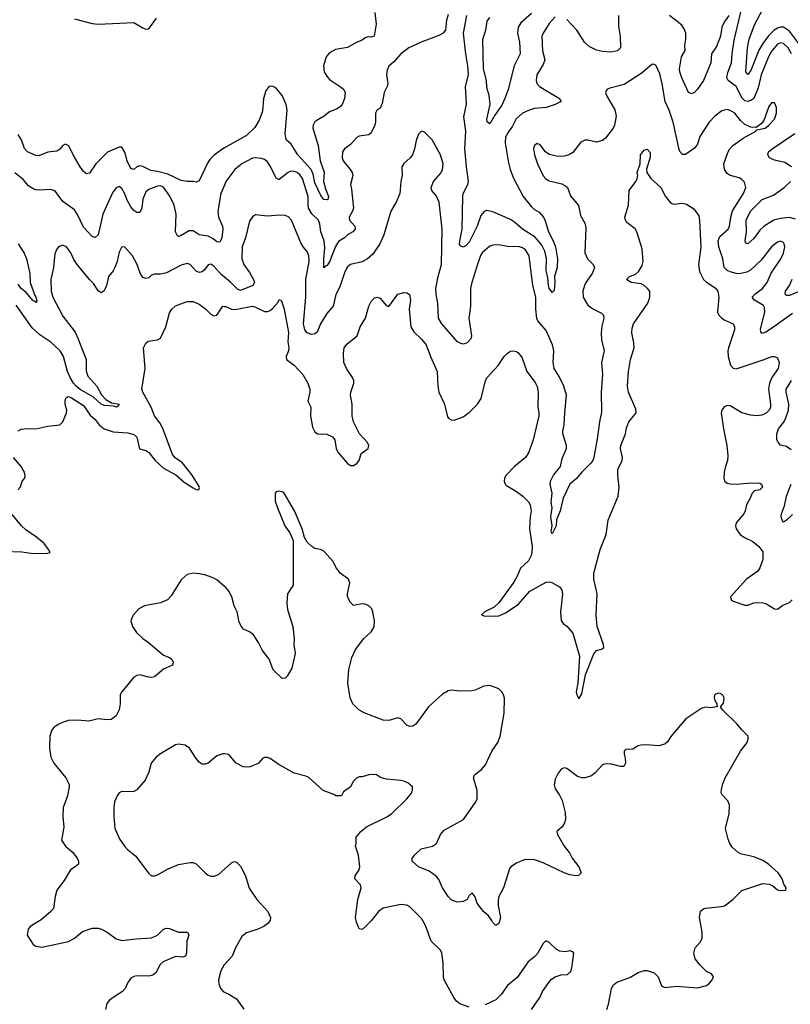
# Model space of a CAD drawing. Header units: inches. Extents: x 2134017 to 2292458, y 756222 to 916513.
# Tile 78 of 256: x 2158620 to 2163816, y 832864 to 839501. Entities that reach past the tile are written whole.
import ezdxf

# ---------------------------------------------------------------- set-up
doc = ezdxf.new("R2010")
doc.units = ezdxf.units.IN
doc.header["$MEASUREMENT"] = 0
doc.layers.add('C1853', color=7, linetype='Continuous')
doc.layers.add('C1863', color=7, linetype='Continuous')

msp = doc.modelspace()

# ---------------------------------------------------------------- linework, layer by layer
at = {"layer": 'C1853', "color": 5}
for points, elevation in [([(2158990, 839506), (2159110, 839475.3), (2159150, 839471.7), (2159390, 839481.6), (2159450, 839444.9), (2159470, 839437.6), (2159490, 839439.3), (2159542.6, 839510)], 320), ([(2160000, 838637.5), (2159988.8, 838631.2), (2159931.6, 838588.4), (2159902.5, 838557.5), (2159886.8, 838533.2), (2159830, 838415.1), (2159810, 838404.7), (2159790, 838411.3), (2159750, 838409.7), (2159710, 838417.6), (2159619.8, 838459.8), (2159550, 838478.7), (2159505.4, 838485.4), (2159450, 838511), (2159430, 838515.7), (2159410.7, 838509.3), (2159390, 838491.3), (2159370, 838498), (2159345.2, 838550), (2159328.6, 838608.6), (2159310, 838641.3), (2159290, 838641.5), (2159212.3, 838607.7), (2159132.7, 838530), (2159090, 838466.6), (2159070, 838462.9), (2159050, 838478), (2159027.8, 838510), (2158980.5, 838590), (2158951.8, 838650), (2158930, 838662.7), (2158910, 838653.2), (2158891.8, 838628.2), (2158870, 838613.6), (2158810, 838607.6), (2158750, 838583.7), (2158730, 838585.4), (2158672.4, 838610), (2158652.7, 838632.7), (2158631.9, 838690), (2158610, 838727.1)], 320), ([(2160000, 838385.4), (2159976.8, 838330), (2159956.1, 838210), (2159961, 838170), (2159986.9, 838110), (2159990.2, 838090), (2159984, 838030), (2159970, 838000.7), (2159950, 838003.5), (2159924.2, 838024.2), (2159890, 838041.5), (2159830, 838049.7), (2159790, 838078), (2159762.5, 838077.5), (2159710, 838045.4), (2159690, 838039.6), (2159683.9, 838043.9), (2159671, 838071), (2159675.4, 838190), (2159661, 838250), (2159631.7, 838311.7), (2159590, 838370.9), (2159570, 838381.4), (2159550, 838378.4), (2159490, 838355.5), (2159470, 838341.1), (2159450, 838291.8), (2159442.7, 838230), (2159430, 838200.9), (2159410, 838200.7), (2159390, 838214.3), (2159370, 838239.1), (2159344.5, 838284.5), (2159330, 838326), (2159310, 838364), (2159290, 838376.4), (2159270, 838367.8), (2159246.7, 838333.3), (2159181, 838190), (2159150.2, 838050), (2159130, 838031.8), (2159110, 838040.5), (2159050, 838101.3), (2159008.9, 838188.9), (2158990, 838218.4), (2158910, 838275.6), (2158861.8, 838341.7), (2158850.4, 838350.4), (2158830, 838356.5), (2158750, 838351.9), (2158730, 838353.3), (2158710, 838361.5), (2158680.2, 838380.2), (2158642.9, 838422.9), (2158588.1, 838468.1)], 340), ([(2160000, 837766.1), (2159981.6, 837781.6), (2159930, 837840.2), (2159910, 837852.3), (2159890, 837848.6), (2159865.8, 837814.2), (2159850, 837801.1), (2159840.9, 837799.1), (2159830, 837797), (2159810, 837806.2), (2159770, 837850.8), (2159750, 837857.1), (2159710, 837845.7), (2159610, 837794), (2159570, 837786.4), (2159530, 837786.6), (2159510, 837778), (2159490, 837762), (2159470, 837756.3), (2159450, 837763), (2159432, 837792), (2159412.2, 837850), (2159381.5, 837910), (2159330, 837967.3), (2159310, 837969.4), (2159290, 837933.2), (2159277.2, 837870), (2159261.8, 837830), (2159250, 837807.8), (2159218.9, 837770), (2159206.5, 837710), (2159190, 837672.3), (2159170, 837658.7), (2159150, 837673.3), (2159120.7, 837720.7), (2159089.8, 837750), (2159006.8, 837850), (2158984.6, 837884.6), (2158964.4, 837930), (2158935.1, 837970), (2158910, 837980.7), (2158882.8, 837970), (2158870, 837954), (2158857.3, 837922.7), (2158847.2, 837830), (2158830.2, 837750), (2158833.4, 837670), (2158842.8, 837630), (2158910, 837503.6), (2158993.6, 837393.6), (2159013.3, 837353.3), (2159069.5, 837210), (2159067.6, 837132.4), (2159079.2, 837099.2), (2159140.1, 837030), (2159171.8, 836971.8), (2159200.5, 836940.5), (2159238.4, 836918.4), (2159290.5, 836910), (2159283.5, 836896.5), (2159272, 836890), (2159255.6, 836895.6), (2159190, 836901.5), (2159170, 836908.9), (2159117.5, 836957.5), (2159029, 837009), (2159002, 837030), (2158983.1, 837050), (2158960.1, 837090), (2158943.5, 837130), (2158916.1, 837230), (2158893.1, 837270), (2158830, 837327.2), (2158755.7, 837375.7), (2158704.4, 837424.4), (2158597.3, 837577.3)], 360), ([(2158610.1, 837990), (2158650, 837927.6), (2158666.7, 837890), (2158688.8, 837790), (2158691.6, 837730), (2158722.1, 837642.1), (2158730.1, 837630), (2158734.8, 837605.2), (2158730, 837595.1), (2158722.6, 837602.6), (2158710, 837605.6), (2158663, 837663), (2158629.9, 837690), (2158610, 837717.7)], 340), ([(2158610.3, 836729.7), (2158630, 836740.7), (2158670, 836746), (2158730, 836743.9), (2158810, 836761.5), (2158891, 836770), (2158910.7, 836790), (2158936.3, 836850), (2158939.1, 836870), (2158927.3, 836910), (2158927.3, 836930), (2158931, 836950), (2158941.6, 836958.4), (2158950, 836960.9), (2158970, 836952.6), (2159050, 836899.7), (2159096, 836836), (2159130, 836806), (2159156.4, 836770), (2159190, 836742.9), (2159250, 836723.7), (2159350, 836716.4), (2159390, 836704), (2159410, 836686.6), (2159427.5, 836607.5), (2159470, 836597.3), (2159490, 836584.6), (2159533.8, 836530), (2159590, 836477.1), (2159673.7, 836433.7), (2159730, 836384.7), (2159790, 836344.7), (2159810, 836334), (2159828.1, 836331.9), (2159832.6, 836347.4), (2159830, 836355.3), (2159783.8, 836430), (2159716.1, 836516.1), (2159670, 836546.3), (2159650.9, 836570), (2159585.5, 836745.5), (2159564.1, 836784.1), (2159530.2, 836830), (2159507.7, 836890), (2159450.5, 836990), (2159444, 837010), (2159465.3, 837150), (2159454.9, 837290), (2159470, 837321.2), (2159486.7, 837333.3), (2159550, 837342.6), (2159570, 837355.1), (2159604.7, 837430), (2159630, 837526), (2159644.9, 837550), (2159670, 837572.8), (2159750, 837600.4), (2159790, 837600.3), (2159830, 837583.7), (2159872.3, 837552.3), (2159910, 837515.1), (2159930, 837504), (2159950.2, 837509.8), (2159990, 837569.5), (2160000, 837568.7)], 380), ([(2158607.1, 836332.9), (2158626.8, 836353.2), (2158637.3, 836390), (2158651.9, 836408.1), (2158657, 836423), (2158653.4, 836450), (2158642, 836470), (2158630, 836490.4), (2158578.3, 836550)], 380), ([(2158510, 835918.3), (2158634.1, 835914.1), (2158710, 835902.4), (2158810, 835906), (2158824.7, 835910), (2158815.5, 835930), (2158784.6, 835970), (2158733.1, 836013.1), (2158662.2, 836062.2), (2158632.9, 836090), (2158570, 836166.4)], 380), ([(2160000, 835681.6), (2159950, 835724.5), (2159930, 835736.2), (2159876.1, 835756.1), (2159830, 835765.6), (2159790, 835769.4), (2159750, 835761.2), (2159710, 835725.2), (2159642, 835618), (2159616, 835590), (2159568.5, 835571.5), (2159461, 835550), (2159424, 835530), (2159387.3, 835490), (2159376.3, 835470), (2159370.6, 835449.4), (2159380.4, 835410), (2159408.4, 835370), (2159450, 835330.4), (2159486, 835306), (2159590, 835217.3), (2159630, 835202.8), (2159646, 835190), (2159654.8, 835170), (2159651, 835150), (2159590, 835122.7), (2159528.4, 835071.6), (2159510, 835067.3), (2159489.7, 835069.6), (2159430, 835086), (2159410, 835081.2), (2159390, 835069.2), (2159308.5, 834970), (2159298.7, 834950), (2159297.6, 834890), (2159290.3, 834849.7), (2159270, 834809.3), (2159236.1, 834783.9), (2159210, 834780.9), (2159150, 834789.4), (2159086.4, 834773.6), (2159010, 834778.9), (2158950, 834776.3), (2158913.5, 834766.5), (2158878.8, 834750), (2158850.7, 834730), (2158834, 834710), (2158822.8, 834670), (2158820.5, 834590), (2158830.5, 834530), (2158850.5, 834490), (2158932.4, 834390), (2158953.5, 834346.5), (2158954.9, 834330), (2158942.7, 834270), (2158914.3, 834190), (2158910.3, 834130), (2158917.4, 834057.4), (2158903.1, 833970), (2158928.5, 833930), (2158976, 833890), (2159008.4, 833850), (2159016.4, 833830), (2159016.3, 833810), (2158994.8, 833790), (2158963, 833770), (2158921.1, 833698.9), (2158870, 833634.5), (2158858.5, 833590), (2158848.8, 833510), (2158831.1, 833488.9), (2158765.2, 833434.8), (2158690.7, 833390), (2158676.3, 833370), (2158670.6, 833330), (2158710, 833268.2), (2158730, 833256.4), (2158770, 833250.4), (2158950, 833287), (2158990, 833310.4), (2159043.9, 833356.1), (2159110, 833376.9), (2159150, 833377.3), (2159171.1, 833371.1), (2159210.4, 833350), (2159270, 833305.7), (2159310, 833293.6), (2159406.5, 833306.5), (2159510, 833311.5), (2159549, 833331), (2159590, 833370.4), (2159610, 833377.1), (2159630, 833374.9), (2159690, 833351.8), (2159750.7, 833350), (2159760.4, 833330), (2159747.4, 833290), (2159744.9, 833210), (2159739.1, 833190), (2159716.9, 833183.1), (2159670, 833187.8), (2159588.2, 833150), (2159566.2, 833130), (2159541.1, 833078.9), (2159518.9, 833061.1), (2159490, 833054.7), (2159410, 833055.8), (2159389, 833051), (2159370, 833039.7), (2159350, 833011.6), (2159331.3, 832970), (2159314, 832950), (2159250.4, 832910), (2159223.8, 832890), (2159207.2, 832870), (2159199.5, 832830)], 420), ([(2160000, 834552.2), (2159990, 834553.2), (2159950, 834539), (2159890, 834489.3), (2159870, 834482.7), (2159850, 834483.7), (2159830, 834497.2), (2159810, 834521.2), (2159765.2, 834590), (2159735.3, 834610), (2159690, 834618), (2159670, 834612.3), (2159570, 834553.3), (2159540.5, 834530), (2159506, 834490), (2159490.5, 834430), (2159465.3, 834374.7), (2159410.3, 834309.7), (2159390, 834299.5), (2159370, 834297), (2159310, 834298.4), (2159290, 834289.3), (2159277.1, 834270), (2159260.4, 834230), (2159254.4, 834190), (2159254, 834130), (2159261.6, 834050), (2159295.6, 833975.6), (2159330, 833927.3), (2159347.5, 833907.5), (2159403.1, 833863.1), (2159488.1, 833748.1), (2159510, 833730.8), (2159530, 833730.6), (2159550, 833737.1), (2159622.2, 833777.8), (2159690, 833806.7), (2159770, 833821.3), (2159790, 833819.3), (2159810, 833810.4), (2159870.3, 833750.3), (2159890, 833735.5), (2159910, 833728), (2159931.9, 833728.1), (2159960.1, 833739.9), (2160000, 833775.7)], 440), ([(2160000, 833132.2), (2159998, 833130), (2159975.5, 833090), (2159960.5, 833030), (2159963, 833003), (2159973.7, 832973.7), (2159991.3, 832950), (2160000, 832946.3)], 440)]:
    msp.add_lwpolyline(points, dxfattribs=dict(at, elevation=elevation))
at = {"layer": 'C1863', "color": 5}
for points, elevation in [([(2163870, 839343.4), (2163810, 839423.2), (2163770, 839449.5), (2163750, 839450.3), (2163730, 839443.9), (2163706.8, 839430), (2163667.7, 839392.3), (2163630, 839340.7), (2163604.3, 839295.7), (2163550, 839158), (2163530, 839131.5), (2163516.4, 839150), (2163526.4, 839310), (2163538.2, 839370), (2163573.3, 839466.7), (2163651.3, 839610), (2163671.9, 839670), (2163667.6, 839690), (2163602.5, 839762.5), (2163555.7, 839835.7), (2163507.6, 839967.6), (2163504.8, 840000)], 320), ([(2163824.1, 839270), (2163801.6, 839310), (2163770, 839339.9), (2163750, 839343.7), (2163730, 839335.4), (2163691.4, 839290), (2163668.6, 839250), (2163620.3, 839130), (2163599.4, 839040.6), (2163570, 838970.6), (2163550, 838955.5), (2163530, 838950.4), (2163510, 838954.9), (2163490.9, 838970.9), (2163451.2, 839051.2), (2163397.8, 839090), (2163388.3, 839110), (2163395.1, 839144.9), (2163419, 839210), (2163423.1, 839270), (2163437.7, 839362.3), (2163492, 839590)], 340), ([(2161015, 839550), (2161023.5, 839470), (2161010, 839389.6), (2160990, 839383.5), (2160970, 839385.1), (2160950, 839377.4), (2160930, 839362.6), (2160890, 839346.6), (2160830, 839312.8), (2160750, 839300.5), (2160710, 839277.4), (2160686.4, 839250), (2160667.5, 839190), (2160672.1, 839150), (2160690, 839119.7), (2160710, 839097.5), (2160790, 839044.7), (2160804.7, 839030), (2160813.7, 839010), (2160809.2, 838970), (2160794, 838930), (2160783.9, 838916.1), (2160760.2, 838899.8), (2160710, 838879.7), (2160672, 838850), (2160630, 838826.8), (2160610, 838811.7), (2160598, 838790), (2160596, 838770), (2160632.2, 838652.2), (2160646.6, 838550), (2160674.1, 838474.1), (2160667.9, 838410), (2160681.1, 838361.1), (2160702, 838310), (2160698.4, 838290), (2160693.7, 838286.3), (2160670, 838289.8), (2160650, 838315.6), (2160610, 838402), (2160599.5, 838459.5), (2160585.8, 838490), (2160496.3, 838590), (2160450, 838662.3), (2160416.5, 838690), (2160410.4, 838730.4), (2160423.4, 838890), (2160417.4, 838930), (2160390.7, 838990), (2160350, 839038.2), (2160330, 839050.8), (2160310, 839051.9), (2160296.1, 839043.9), (2160279.3, 839020.7), (2160264.7, 838970), (2160256.3, 838883.7), (2160235.7, 838824.3), (2160205.4, 838774.6), (2160150, 838720.5), (2160000, 838637.5)], 320), ([(2161510, 839536.2), (2161496.7, 839496.7), (2161491.8, 839430), (2161474.9, 839410), (2161446.5, 839393.5), (2161327.3, 839350), (2161244, 839310), (2161190, 839271.6), (2161143.8, 839216.2), (2161110, 839188.2), (2161098.6, 839161.4), (2161093.2, 839130), (2161101.5, 839070), (2161097, 839050), (2161077.2, 839010), (2161064.8, 838935.2), (2161050, 838905.2), (2161030, 838894), (2161019.1, 838870), (2161019.6, 838810), (2161014.6, 838790), (2160990, 838739.3), (2160974.4, 838725.6), (2160910, 838715.3), (2160893.6, 838706.4), (2160850, 838659.7), (2160810.2, 838629.8), (2160797.4, 838610), (2160793.8, 838570), (2160801.3, 838550), (2160849.3, 838490), (2160861.6, 838470), (2160866.9, 838450), (2160850.3, 838390), (2160857.6, 838357.6), (2160870.2, 838230), (2160864, 838210), (2160841.1, 838170), (2160844.6, 838150), (2160880.2, 838110), (2160882.8, 838090), (2160865.7, 838070), (2160830.3, 838050), (2160810, 838030.9), (2160770, 838005.3), (2160748.7, 837971.3), (2160710, 837869.7), (2160690, 837841.3), (2160679.6, 837840.4), (2160670, 837828), (2160669.9, 837889.9), (2160677, 837963), (2160672.5, 838010), (2160650.9, 838070), (2160643, 838123), (2160633.8, 838150), (2160590, 838192.2), (2160567.6, 838230), (2160564.1, 838250), (2160566.2, 838310), (2160527.5, 838430), (2160510, 838455.5), (2160490, 838470.7), (2160470, 838478.7), (2160450, 838480.4), (2160430, 838471), (2160370, 838422.6), (2160364.4, 838424.4), (2160350, 838433.3), (2160311.5, 838511.5), (2160290, 838541.7), (2160270, 838557.7), (2160250, 838566), (2160210.8, 838570.8), (2160190, 838567.7), (2160117, 838530), (2160070.3, 838490), (2160010.2, 838409.8), (2160000, 838385.4)], 340), ([(2162230, 839519.7), (2162190, 839474.8), (2162148.4, 839410), (2162141.2, 839390), (2162145.8, 839290), (2162160.8, 839230), (2162150, 839198.4), (2162106.3, 839130), (2162101.7, 839090), (2162107.4, 839070), (2162123.8, 839050), (2162260.5, 838970), (2162270.6, 838950), (2162231, 838930), (2162170.7, 838910), (2162090, 838902.3), (2162050, 838889.8), (2162010.3, 838870), (2161967.6, 838832.4), (2161941.6, 838778.4), (2161918.3, 838750), (2161895.9, 838710), (2161892.2, 838670), (2161916.2, 838536.2), (2161927.2, 838490), (2161950, 838432.2), (2162015.6, 838310), (2162070, 838240.2), (2162090, 838222.6), (2162123.1, 838203.1), (2162151.4, 838170), (2162164.1, 838144.1), (2162185.1, 838070), (2162218, 838010), (2162233.4, 837970), (2162247.1, 837890), (2162243.2, 837830), (2162226.4, 837770), (2162228.4, 837730), (2162224, 837676), (2162210, 837661.2), (2162190, 837692.3), (2162184.8, 837710), (2162181.3, 837761.3), (2162169.9, 837810), (2162171.5, 837891.5), (2162160.7, 837940.7), (2162141.6, 837981.6), (2162095.6, 838035.6), (2162010, 838088.7), (2161956.8, 838136.8), (2161930, 838153.5), (2161810, 838206.1), (2161770, 838213.9), (2161751.4, 838208.6), (2161730, 838182), (2161704.4, 838110), (2161650, 838002.4), (2161630, 837979.8), (2161610, 837967.9), (2161593.3, 837973.3), (2161586.5, 837986.5), (2161587.1, 838010), (2161603.7, 838090), (2161606.8, 838310), (2161611.2, 838330), (2161642.2, 838390), (2161645.4, 838410), (2161631.7, 838510), (2161622.3, 838630), (2161627.1, 838750), (2161614.8, 838845.2), (2161631.6, 838931.6), (2161626, 839050), (2161646, 839130), (2161641.8, 839190), (2161627.8, 839270), (2161611.8, 839410), (2161635, 839530)], 340), ([(2162070, 839541.6), (2161999.3, 839480.7), (2161981.9, 839450), (2161977.3, 839410), (2161990.8, 839350), (2161993.5, 839270), (2161953, 839190), (2161913.7, 839030), (2161891.7, 838970), (2161870, 838924.5), (2161823, 838857), (2161790, 838799.3), (2161782.5, 838802.5), (2161772.3, 838812.3), (2161768.6, 838830), (2161791.6, 838930), (2161785.6, 838990), (2161770, 839044), (2161767.7, 839090), (2161747.3, 839170), (2161742.8, 839370), (2161762.6, 839430), (2161771, 839490), (2161790, 839515.8)], 320), ([(2162658.3, 839530), (2162657.5, 839457.5), (2162668.9, 839390), (2162670.4, 839310), (2162650.8, 839290), (2162610, 839282.7), (2162550, 839286), (2162510, 839296.5), (2162460.2, 839320.2), (2162428.7, 839348.7), (2162377.2, 839430), (2162310, 839501.7)], 340), ([(2163400.3, 839530), (2163370, 839485.1), (2163354, 839450), (2163344.7, 839390), (2163318.8, 839321.2), (2163284.9, 839270), (2163279.3, 839210), (2163230, 839091.6), (2163190, 839033), (2163170, 839009.7), (2163150, 839000.5), (2163130, 839009.6), (2163083.5, 839110), (2163070, 839149.3), (2163067.7, 839170), (2163083.1, 839250), (2163106.6, 839293.4), (2163104.6, 839330), (2163112.2, 839370), (2163111, 839411), (2163099.6, 839439.6), (2163083.4, 839463.4), (2163000.5, 839530)], 340), ([(2163830, 837520.9), (2163690, 837418.6), (2163650, 837394.4), (2163626.3, 837386.3), (2163616.1, 837396.1), (2163614.2, 837414.2), (2163643.2, 837530), (2163641.1, 837561.1), (2163634.4, 837574.4), (2163575.4, 837610), (2163559.2, 837630), (2163575.6, 837650), (2163627.2, 837690), (2163659, 837730), (2163687.2, 837792.8), (2163750.9, 837890), (2163770, 837927.7), (2163777.7, 837970), (2163774.3, 837990), (2163770, 837998), (2163750, 838007.6), (2163730, 838000.4), (2163690, 837969.7), (2163620.3, 837879.7), (2163547.1, 837812.9), (2163521.7, 837798.3), (2163470, 837788.2), (2163450, 837789.3), (2163410, 837800.7), (2163389.8, 837810), (2163370.7, 837830), (2163360.8, 837890), (2163334, 837970), (2163329.3, 838010), (2163341.6, 838038.4), (2163396.8, 838090), (2163405, 838110), (2163414.1, 838170), (2163426.9, 838213.1), (2163499.8, 838330), (2163515.1, 838370), (2163506.5, 838406.5), (2163490, 838424.5), (2163470, 838435.1), (2163409.2, 838450), (2163390, 838463.7), (2163372, 838490), (2163367.8, 838530), (2163394.3, 838605.7), (2163407.6, 838630), (2163427.6, 838652.4), (2163497.2, 838702.8), (2163584, 838750), (2163590, 838758), (2163645.2, 838770), (2163670, 838790.7), (2163710, 838830.8), (2163722, 838870), (2163723.6, 838910), (2163710, 838939.3), (2163690, 838939.5), (2163670, 838915.1), (2163637.7, 838822.3), (2163620.3, 838799.7), (2163585.8, 838774.2), (2163550, 838776.3), (2163510, 838795.1), (2163480.8, 838820.8), (2163441.4, 838870), (2163410, 838889.8), (2163390, 838895.3), (2163354.3, 838885.7), (2163306, 838850), (2163268.7, 838810), (2163205.9, 838714.1), (2163190, 838662.7), (2163170, 838634.5), (2163110, 838592.3), (2163090, 838593.2), (2163070, 838612.7), (2163065.3, 838625.3), (2163027, 838810), (2162999.9, 838890), (2162971.2, 838950), (2162951.6, 839068.4), (2162935.1, 839135.1), (2162910, 839194), (2162898.9, 839198.9), (2162890, 839200.9), (2162870, 839189.6), (2162816.5, 839143.5), (2162695.3, 839064.7), (2162599.9, 839040.1), (2162578.8, 839030), (2162570.6, 839010), (2162577.1, 838990), (2162632.4, 838892.4), (2162640.9, 838850), (2162630.3, 838790), (2162622, 838770), (2162570, 838702.9), (2162550, 838686), (2162510, 838675.8), (2162450, 838689.7), (2162430, 838689.6), (2162404.4, 838675.6), (2162350, 838605.6), (2162322.8, 838590), (2162290, 838581.1), (2162250, 838579.7), (2162190, 838592.8), (2162165.1, 838610), (2162130, 838658), (2162110, 838666), (2162088.4, 838650), (2162084.9, 838630), (2162090.5, 838589.5), (2162110.3, 838530), (2162148.6, 838448.6), (2162167.8, 838427.8), (2162190, 838414.3), (2162274.8, 838394.8), (2162301.1, 838381.1), (2162312.7, 838370), (2162333.3, 838313.3), (2162388.7, 838248.7), (2162402, 838182), (2162430.3, 838130), (2162438, 838098), (2162430.2, 837930), (2162449.1, 837890), (2162487.4, 837850), (2162496.1, 837830), (2162480.6, 837790), (2162438, 837730), (2162429.1, 837710), (2162417.6, 837670), (2162419.2, 837630), (2162450, 837577.4), (2162488.7, 837550), (2162542.7, 837522.7), (2162555.3, 837510), (2162557.7, 837490), (2162544.1, 837435.9), (2162540.4, 837390), (2162543.9, 837344), (2162560.6, 837270), (2162543.2, 837190), (2162549.4, 837110), (2162539.8, 836990), (2162543.7, 836856.3), (2162529.2, 836790), (2162516.9, 836690), (2162491.5, 836550), (2162485.3, 836530), (2162470, 836511.6), (2162410, 836452), (2162373, 836407), (2162330, 836369.6), (2162284.3, 836275.7), (2162264.4, 836190), (2162240.3, 836130), (2162238, 836090), (2162210, 836036), (2162204.4, 836050), (2162209.7, 836090), (2162201.7, 836150), (2162209.6, 836210), (2162204.2, 836250), (2162211, 836310), (2162196.9, 836370), (2162199.7, 836390), (2162218.9, 836430), (2162266, 836490), (2162277, 836543), (2162307, 836610), (2162307.3, 836630), (2162283, 836710), (2162283, 836730), (2162290.8, 836770), (2162294.6, 836850), (2162307.9, 836970), (2162288.7, 837030), (2162256.5, 837096.5), (2162223.8, 837150), (2162217.8, 837190), (2162221.8, 837270), (2162212.9, 837310), (2162170, 837406.2), (2162112.5, 837470), (2162106.8, 837486.9), (2162099.5, 837550), (2162100.8, 837630), (2162079.3, 837710), (2162055.8, 837910), (2162030, 837949.8), (2162010, 837963.1), (2161990, 837969.8), (2161910, 837972), (2161850, 837982.7), (2161810, 837981.7), (2161790, 837975.1), (2161739.1, 837930), (2161728.1, 837911.9), (2161701.6, 837838.4), (2161667.9, 837730), (2161660.4, 837690), (2161660.2, 837570), (2161649.2, 837490), (2161665.3, 837370), (2161661.3, 837350), (2161636.2, 837323.8), (2161610, 837314.7), (2161590, 837319.7), (2161570, 837331.8), (2161467.1, 837450), (2161443.5, 837490), (2161439.8, 837590), (2161428.6, 837648.6), (2161426.5, 837690), (2161441.5, 837770), (2161464.3, 837850), (2161468.8, 838090), (2161447.8, 838270), (2161430.6, 838310.6), (2161399.7, 838350), (2161394.7, 838370), (2161409.8, 838410.2), (2161456.3, 838463.7), (2161471.8, 838488.2), (2161475.1, 838530), (2161458, 838590), (2161400.9, 838690), (2161350, 838742), (2161330, 838748.7), (2161310, 838728.7), (2161293, 838687), (2161283.1, 838630), (2161269, 838591), (2161253, 838570), (2161209.1, 838530.9), (2161197.6, 838510), (2161199.5, 838450), (2161190.3, 838409.7), (2161183.7, 838330), (2161159.5, 838270), (2161123.1, 838210), (2161075.3, 838050), (2161049.1, 837990), (2161000.6, 837919.4), (2160964.9, 837890), (2160930, 837868.7), (2160850, 837850.9), (2160828.3, 837831.7), (2160810, 837795.1), (2160779.3, 837700.7), (2160751, 837649), (2160733.6, 837570), (2160690, 837521.3), (2160648.6, 837450), (2160625.4, 837394.6), (2160610, 837382.9), (2160590, 837379.4), (2160557.7, 837390), (2160543.1, 837410), (2160532.9, 837450), (2160549, 837631), (2160548.3, 837750), (2160572.6, 837870), (2160569.9, 837909.9), (2160558.2, 837938.1), (2160530.7, 837970.7), (2160516.5, 837996.5), (2160452.6, 838150), (2160431.9, 838171.9), (2160410, 838182), (2160370, 838183.9), (2160290, 838176), (2160210, 838184.5), (2160190, 838172.3), (2160170, 838142.7), (2160142.3, 838030), (2160120.2, 837970), (2160118.2, 837890), (2160131.3, 837850), (2160170, 837796.9), (2160197.1, 837750), (2160203.2, 837730), (2160191.8, 837708.2), (2160110, 837674.6), (2160090, 837683.2), (2160043, 837730), (2160000, 837766.1)], 360), ([(2163823.5, 838510), (2163778.6, 838538.6), (2163710, 838554.2), (2163684.7, 838564.7), (2163674.5, 838570), (2163664.2, 838590), (2163669.7, 838610), (2163692.8, 838630), (2163845.3, 838734.7)], 340), ([(2160000, 837568.7), (2160010, 837568), (2160049.1, 837549.1), (2160070, 837547.4), (2160190, 837569), (2160210, 837564), (2160270, 837535), (2160290, 837534.8), (2160310, 837541.7), (2160325, 837555), (2160362, 837598), (2160370, 837614), (2160386, 837606), (2160404, 837550), (2160432.3, 837392.3), (2160427, 837330), (2160433.7, 837290), (2160431.6, 837268.4), (2160417.8, 837230), (2160418.3, 837210), (2160470, 837172.9), (2160528.7, 837110), (2160563.4, 837050), (2160576, 837010), (2160577, 836990), (2160562.7, 836930), (2160582.6, 836890), (2160579.8, 836830), (2160594.3, 836754.3), (2160610, 836722.7), (2160628.4, 836708.4), (2160690, 836706.9), (2160730, 836689.6), (2160744.4, 836670), (2160754, 836610), (2160766.1, 836586.1), (2160830, 836509.7), (2160850, 836495.1), (2160870, 836495.1), (2160893.4, 836510), (2160909, 836530), (2160922, 836578), (2160970, 836609.6), (2160973.2, 836630), (2160964.7, 836650), (2160910.2, 836710), (2160870, 836790.8), (2160862.2, 836830), (2160862.3, 836910), (2160851.6, 836970), (2160853.1, 836990), (2160873.4, 837050), (2160873.7, 837070), (2160864.9, 837090), (2160824.2, 837150), (2160806.3, 837190), (2160803.6, 837250), (2160807.7, 837290), (2160825.2, 837314.8), (2160896.4, 837370), (2160916, 837430), (2160951.4, 837490), (2160973.1, 837570), (2160990, 837600.7), (2161010, 837623), (2161030, 837631.3), (2161050, 837623), (2161090, 837574), (2161110, 837567), (2161170, 837651.6), (2161210, 837662.9), (2161230, 837660.9), (2161247.6, 837647.6), (2161254.5, 837610), (2161245.3, 837550), (2161257.2, 837430), (2161277.4, 837397.4), (2161330, 837348.2), (2161360.4, 837310), (2161389.8, 837229.8), (2161435.1, 837130), (2161438.5, 837030), (2161446, 836990), (2161484.2, 836910), (2161504.9, 836824.9), (2161512.9, 836812.9), (2161530, 836802.9), (2161550, 836800.5), (2161610, 836824), (2161650, 836854.3), (2161707, 836910), (2161732, 836948), (2161761.5, 837070), (2161772, 837090), (2161846.7, 837170), (2161886, 837230), (2161910, 837252.7), (2161930, 837266), (2161950, 837269.2), (2161970, 837265.2), (2161978, 837258), (2162005.1, 837225.1), (2162039.7, 837130), (2162095.6, 837055.6), (2162108, 837028), (2162115.6, 836990), (2162113.3, 836890), (2162121.4, 836850), (2162120.7, 836830), (2162082, 836670), (2162050, 836581.6), (2162029.7, 836550), (2161956.8, 836490), (2161899.8, 836430), (2161887.9, 836410), (2161885.6, 836390), (2161893.5, 836370), (2161902.2, 836362.2), (2161970, 836321.6), (2162011.5, 836290), (2162050, 836250.7), (2162062.5, 836230), (2162068.2, 836190), (2162061.2, 836150), (2162057, 836070), (2162075.9, 835950), (2162074, 835910), (2162068.9, 835890), (2162050, 835853.7), (2161996.2, 835803.8), (2161974.8, 835750), (2161952.8, 835710), (2161851.7, 835570), (2161819.4, 835540.6), (2161757, 835510), (2161733.2, 835490), (2161750, 835483.5), (2161830, 835479.5), (2161850, 835483.4), (2161896.3, 835503.7), (2161980.7, 835559.3), (2162059.7, 835650), (2162170, 835710.7), (2162190, 835712), (2162207.3, 835707.3), (2162259.1, 835679.1), (2162275.3, 835655.3), (2162279.8, 835630), (2162266.4, 835506.4), (2162271.8, 835451.8), (2162285.2, 835430), (2162310, 835414), (2162350, 835366.6), (2162394.1, 835210), (2162382.9, 835030), (2162373.1, 834970), (2162376.4, 834950), (2162390, 834922.7), (2162410, 834958), (2162436, 835084), (2162490, 835227.6), (2162510, 835248.4), (2162542, 835258), (2162558.4, 835270), (2162555.2, 835290), (2162513.8, 835410), (2162506.9, 835486.9), (2162513.1, 835630), (2162491.9, 835730), (2162492.1, 835770), (2162534.9, 835930), (2162573.4, 836030), (2162586.7, 836126.7), (2162654.7, 836290), (2162661.8, 836350), (2162652.3, 836430), (2162653.6, 836470), (2162681.2, 836530), (2162684.7, 836550), (2162670.2, 836610), (2162672.1, 836630), (2162704.1, 836710), (2162711.1, 836750), (2162726, 836790), (2162775.5, 836850), (2162774.6, 836874.6), (2162724, 836990), (2162718.5, 837030), (2162724, 837130), (2162738.9, 837210), (2162762, 837290), (2162761.7, 837321.7), (2162747.4, 837390), (2162750, 837422), (2162758.9, 837450), (2162854.9, 837590), (2162868.4, 837630), (2162867.7, 837670), (2162853.4, 837690), (2162830.2, 837710.2), (2162810, 837720.4), (2162742, 837730), (2162711.3, 837750), (2162731.3, 837770), (2162770, 837782.9), (2162795.1, 837804.9), (2162816.7, 837843.3), (2162823.1, 837870), (2162816.7, 837956.7), (2162781.6, 838070), (2162770, 838090.6), (2162713.8, 838133.8), (2162703.8, 838150), (2162700.4, 838170), (2162724.4, 838250), (2162728.2, 838350), (2162774, 838410), (2162784, 838430), (2162786.8, 838450), (2162782.8, 838470), (2162802.8, 838530), (2162806.8, 838590), (2162830, 838622), (2162850, 838628.7), (2162870, 838606), (2162870, 838574), (2162846, 838494), (2162849.3, 838470), (2162876.2, 838430), (2162942.4, 838370), (2162974.5, 838310), (2162998, 838278), (2163010, 838264.7), (2163030, 838256.4), (2163090, 838263.5), (2163116.4, 838256.4), (2163164.9, 838224.9), (2163198.2, 838178.2), (2163204.4, 838144.4), (2163212.5, 837967.5), (2163197.7, 837850), (2163204.5, 837804.5), (2163230.8, 837750.8), (2163250.8, 837730.8), (2163310, 837693.6), (2163326, 837670), (2163334.3, 837630), (2163325.7, 837530), (2163333.3, 837510), (2163350.9, 837490.9), (2163370, 837478.9), (2163431, 837451), (2163439.6, 837430), (2163438.7, 837410), (2163398, 837290), (2163395.1, 837270), (2163397.1, 837230), (2163411.7, 837171.7), (2163430, 837152.8), (2163450, 837148.4), (2163632.1, 837207.9), (2163691.6, 837231.6), (2163710, 837231.8), (2163730, 837220.9), (2163741.7, 837190), (2163733.3, 837150), (2163691.9, 837088.1), (2163674.8, 837050), (2163669.1, 837010), (2163683.1, 836910), (2163681.4, 836890), (2163672.4, 836870), (2163652.1, 836847.9), (2163624.4, 836835.6), (2163590, 836831.8), (2163550, 836834.8), (2163490, 836850.2), (2163410, 836897.6), (2163390, 836900.2), (2163367.7, 836890), (2163355, 836870), (2163350.6, 836850), (2163364.2, 836744.2), (2163388.9, 836630), (2163395.6, 836564.4), (2163392.4, 836530), (2163378.4, 836490), (2163370.9, 836450.9), (2163367.4, 836410), (2163373, 836390), (2163390, 836378), (2163411.6, 836371.6), (2163450, 836370.8), (2163550, 836379.7), (2163610, 836376.2), (2163621.2, 836370), (2163629, 836350), (2163610, 836331), (2163574.2, 836325.8), (2163558, 836310), (2163545.1, 836274.9), (2163519.6, 836230), (2163511.2, 836190), (2163502, 836170), (2163449.8, 836110.2), (2163445.4, 836090), (2163451.2, 836070), (2163478.7, 836030), (2163507, 836010), (2163563.6, 835983.6), (2163604.5, 835950), (2163630, 835913.2), (2163630, 835862.8), (2163610, 835805.5), (2163597.1, 835782.9), (2163521, 835730), (2163412.8, 835610), (2163416.9, 835590), (2163430, 835581), (2163510, 835554.5), (2163530, 835554.5), (2163570, 835569.6), (2163590, 835572.3), (2163630, 835569.6), (2163650, 835565.6), (2163710, 835529.6), (2163730, 835526.6), (2163765.5, 835554.5), (2163810, 835571.8), (2163828.2, 835590)], 380), ([(2163850, 838156.5), (2163810, 838166.8), (2163750, 838161.7), (2163705.2, 838150), (2163638.5, 838110), (2163610, 838082.2), (2163570, 838026.8), (2163530, 837989.7), (2163515.3, 837995.3), (2163511.1, 838010), (2163520.2, 838070), (2163517.6, 838150), (2163547.7, 838210), (2163626.6, 838290), (2163702.3, 838317.7), (2163774, 838370), (2163816.8, 838410)], 340), ([(2163887.1, 837672.9), (2163810, 837641.5), (2163790, 837641.1), (2163781.7, 837650), (2163783.1, 837670), (2163810.5, 837709.6), (2163828.9, 837751.1)], 340), ([(2163822.5, 836602.5), (2163790, 836624.6), (2163750, 836633.6), (2163732.9, 836652.9), (2163726, 836670), (2163724.4, 836710), (2163736.3, 836743.7), (2163770, 836785.5), (2163783.5, 836810), (2163802.7, 836870), (2163805.8, 836910), (2163787.9, 836990), (2163788.8, 837010), (2163822.9, 837070)], 360), ([(2162579.7, 832830), (2162590, 832866), (2162609.8, 832970.2), (2162623.3, 832996.7), (2162646.3, 833013.7), (2162734.2, 833045.8), (2162790, 833078.3), (2162830, 833091.5), (2162850, 833091.7), (2162897.3, 833077.3), (2162924, 833050), (2162946.8, 832990), (2162970, 832978.8), (2163050, 832986), (2163190, 832976), (2163250, 832991), (2163270, 833006), (2163289, 833030), (2163297.2, 833050), (2163284, 833070), (2163250, 833086.6), (2163207.4, 833127.4), (2163175.1, 833170), (2163166, 833210), (2163175.4, 833244.6), (2163210, 833284.9), (2163220.5, 833310), (2163220.4, 833350), (2163203.8, 833450), (2163210, 833492.7), (2163230, 833508.9), (2163247, 833513), (2163350, 833523.1), (2163371.1, 833528.9), (2163429.3, 833570), (2163490, 833630.7), (2163630, 833678.8), (2163673.7, 833673.7), (2163699.8, 833659.8), (2163730, 833636), (2163748, 833632), (2163786, 833634), (2163788, 833650), (2163773.2, 833673.2), (2163761.2, 833710), (2163750, 833728.7), (2163734, 833750), (2163668.7, 833810), (2163630, 833832.7), (2163570, 833858), (2163490, 833876.3), (2163466.3, 833886.3), (2163423.5, 833923.5), (2163407.7, 833947.7), (2163397.2, 833977.2), (2163378.5, 834050), (2163403.1, 834150), (2163404.7, 834210), (2163395.6, 834235.6), (2163355.9, 834275.9), (2163349.6, 834290), (2163352.1, 834312.1), (2163360.4, 834350), (2163376, 834390), (2163480.5, 834570), (2163525.1, 834630), (2163532.5, 834652.5), (2163530.9, 834670.9), (2163512.4, 834692.4), (2163491.2, 834711.2), (2163455.6, 834755.6), (2163358, 834850), (2163346, 834870), (2163365.2, 834894.8), (2163369.3, 834930), (2163363.7, 834943.7), (2163350, 834956), (2163330, 834960.9), (2163304.9, 834950), (2163302, 834930), (2163308.2, 834908.2), (2163321, 834890), (2163322, 834870), (2163276.4, 834863.6), (2163250, 834867.3), (2163219, 834861), (2163110.4, 834789.6), (2163010.6, 834670), (2162986.7, 834633.3), (2162970, 834618), (2162930, 834607.3), (2162846.6, 834613.4), (2162810, 834611.8), (2162790, 834606), (2162754.9, 834585.1), (2162710, 834581.2), (2162703, 834577), (2162696, 834570), (2162696, 834550), (2162702.8, 834522.8), (2162704, 834490), (2162692.3, 834467.7), (2162670, 834468), (2162610, 834483.1), (2162570, 834484.7), (2162550, 834477.6), (2162498.1, 834421.9), (2162475, 834405), (2162430, 834391.7), (2162410, 834391.7), (2162380.7, 834400.8), (2162310, 834453.6), (2162290, 834457.3), (2162270, 834449.1), (2162250, 834421.5), (2162230, 834381), (2162222.7, 834342.7), (2162230, 834317.1), (2162257.6, 834277.6), (2162277.2, 834237.2), (2162297.6, 834157.6), (2162300.1, 834110), (2162293.3, 834086.7), (2162278.3, 834061.7), (2162242, 834030), (2162245.5, 834010), (2162290, 833931.3), (2162326.4, 833886.4), (2162346, 833850), (2162390.5, 833790), (2162406.8, 833750), (2162387.9, 833732.1), (2162370.2, 833729.7), (2162330, 833737.4), (2162290, 833749.9), (2162150, 833817.1), (2162090, 833837.5), (2162030, 833839.4), (2162010, 833834.8), (2161970, 833816), (2161932.3, 833790), (2161922.9, 833777.1), (2161881, 833650), (2161851.7, 833590), (2161846.6, 833566.6), (2161846.7, 833530), (2161862, 833450), (2161850, 833409), (2161830, 833395.3), (2161810, 833415.3), (2161804.5, 833430), (2161781.4, 833461.4), (2161747.8, 833490), (2161715.6, 833530), (2161702.9, 833550), (2161690, 833588.7), (2161670, 833615.3), (2161650, 833598), (2161636, 833570), (2161610, 833558), (2161570, 833552), (2161530, 833569.6), (2161510, 833591.6), (2161471, 833650), (2161446.2, 833706.2), (2161430, 833726.9), (2161380.9, 833760.9), (2161309.2, 833790), (2161266, 833830), (2161266.3, 833846.3), (2161282, 833870), (2161327.4, 833912.6), (2161404, 833930), (2161430, 833948.2), (2161458, 834010), (2161482.4, 834037.6), (2161611.8, 834110), (2161696.2, 834230), (2161705.6, 834250), (2161704.9, 834304.9), (2161678.7, 834390), (2161687, 834410), (2161733.2, 834446.8), (2161760.4, 834479.6), (2161803, 834570), (2161843.5, 834630), (2161859.7, 834670), (2161886.4, 834826.4), (2161888.2, 834928.2), (2161883, 834950), (2161871.6, 834970), (2161850.7, 834990.7), (2161790, 835012.6), (2161750, 835009.7), (2161690, 834981.3), (2161670, 834978), (2161590, 834974.7), (2161530, 834981.3), (2161510, 834978), (2161470, 834954.3), (2161375.8, 834870), (2161290, 834752.3), (2161270, 834738.4), (2161250, 834736.2), (2161230, 834746.6), (2161189.6, 834789.6), (2161170, 834794.5), (2161110, 834776.9), (2161070, 834779.7), (2160942, 834830), (2160905.7, 834850), (2160866.2, 834890), (2160848.6, 834930), (2160833, 835030), (2160838.4, 835121.6), (2160858.9, 835201.1), (2160883.7, 835256.3), (2160940.7, 835330), (2160990, 835375.5), (2161010.9, 835409.1), (2161013.3, 835450), (2161002, 835510), (2160994, 835530), (2160975.1, 835550), (2160950, 835561.6), (2160930, 835564.2), (2160870, 835552.3), (2160850, 835572.3), (2160831.2, 835611.2), (2160829.6, 835630), (2160845.1, 835705.1), (2160836, 835730), (2160781.2, 835770), (2160751.9, 835811.9), (2160732.7, 835850), (2160670, 835919.3), (2160648.7, 835930), (2160610, 835937.6), (2160589.7, 835949.7), (2160558.9, 835978.9), (2160539.5, 836010), (2160525.1, 836070), (2160474, 836190), (2160402.7, 836310), (2160390, 836319.5), (2160370, 836322.7), (2160350, 836319), (2160342.8, 836310), (2160343.5, 836256.5), (2160357.3, 836210), (2160406.8, 836090), (2160442, 836042), (2160463, 835990), (2160464.9, 835690), (2160426, 835630), (2160421.3, 835570), (2160426.2, 835526.2), (2160461.5, 835410), (2160470.3, 835330), (2160468.5, 835290), (2160477, 835230), (2160454.9, 835130), (2160424, 835076), (2160410, 835062), (2160390, 835061.2), (2160330, 835119.3), (2160301.1, 835190), (2160256.3, 835250), (2160230, 835302.7), (2160195.8, 835355.8), (2160170, 835375.6), (2160130, 835394), (2160115.6, 835410), (2160101, 835441), (2160087.4, 835510), (2160067.1, 835550), (2160049.7, 835610), (2160029.7, 835650), (2160010, 835673), (2160000, 835681.6)], 420), ([(2163830, 836165.8), (2163790, 836126.6), (2163770, 836114), (2163762.4, 836122.4), (2163753.5, 836150), (2163757.2, 836170), (2163776.4, 836223.6), (2163789.8, 836290), (2163821.7, 836370)], 360), ([(2161650, 832846), (2161587.5, 832867.5), (2161565.6, 832885.6), (2161546.3, 832910), (2161482.4, 833030), (2161478, 833050), (2161475.3, 833144.7), (2161466, 833210), (2161457.6, 833230), (2161395.1, 833290), (2161355.8, 833395.8), (2161330, 833443.7), (2161250, 833520.7), (2161230, 833533.3), (2161190, 833537.4), (2161070, 833512.2), (2161038.7, 833490), (2160990, 833427), (2160950, 833386), (2160930, 833369.5), (2160910, 833374), (2160890, 833418), (2160885.1, 833450), (2160900.4, 833570), (2160922, 833650), (2160918.7, 833670), (2160879.6, 833710), (2160881.6, 833730), (2160909.6, 833770), (2160912.8, 833790), (2160905.2, 833870), (2160884, 833930), (2160888.7, 833950), (2160888.7, 833990), (2160921.2, 834030), (2160958.4, 834061.6), (2161099, 834130), (2161130, 834150.6), (2161229.3, 834250), (2161264, 834290), (2161269, 834310), (2161269, 834330), (2161236.3, 834356.3), (2161210, 834369.5), (2161190, 834373.6), (2161090, 834380.9), (2161052.5, 834392.5), (2161026, 834410), (2161010, 834413.2), (2160974, 834410), (2160930, 834398), (2160910, 834398), (2160890, 834388), (2160870, 834368), (2160851, 834330), (2160804, 834296), (2160790, 834268.7), (2160751, 834269), (2160738, 834278), (2160666.2, 834306.2), (2160570, 834394), (2160550, 834402.9), (2160470, 834422), (2160363.3, 834483.3), (2160310, 834521.2), (2160290, 834529), (2160270, 834529), (2160258, 834522), (2160231, 834490), (2160217.5, 834482.5), (2160174.4, 834465.6), (2160150, 834462), (2160125.8, 834465.8), (2160079, 834490), (2160030, 834549), (2160000, 834552.2)], 440), ([(2160000, 833775.7), (2160050, 833820.7), (2160070, 833826), (2160082, 833822), (2160110, 833794.8), (2160142, 833730), (2160167.8, 833647.8), (2160219.3, 833570), (2160292.7, 833490), (2160310.4, 833450), (2160308, 833430), (2160293.4, 833410), (2160266.8, 833390), (2160226, 833370), (2160150, 833347.3), (2160118.6, 833321.4), (2160074.6, 833245.4), (2160051.9, 833188.1), (2160000, 833132.2)], 440), ([(2162071.3, 832828.7), (2162127.3, 832910), (2162146, 832950), (2162187.9, 833012.1), (2162205.9, 833034.1), (2162229.8, 833050.2), (2162270, 833062), (2162313.9, 833066.1), (2162335.2, 833084.8), (2162342.4, 833110), (2162355.3, 833210), (2162350, 833218), (2162330, 833224), (2162301.1, 833218.9), (2162262.6, 833222.6), (2162236.2, 833236.2), (2162190, 833282), (2162168.1, 833291.9), (2162150, 833275.3), (2162112.2, 833207.8), (2162093.4, 833186.6), (2162047.7, 833150), (2161974, 833046), (2161910, 832991.8), (2161866.4, 832930), (2161830, 832893.6), (2161759.4, 832860.6)], 440), ([(2160000, 832946.3), (2160030, 832933.4), (2160082, 832902), (2160132.2, 832832.2)], 440)]:
    msp.add_lwpolyline(points, dxfattribs=dict(at, elevation=elevation))

doc.saveas('drawing.dxf')
